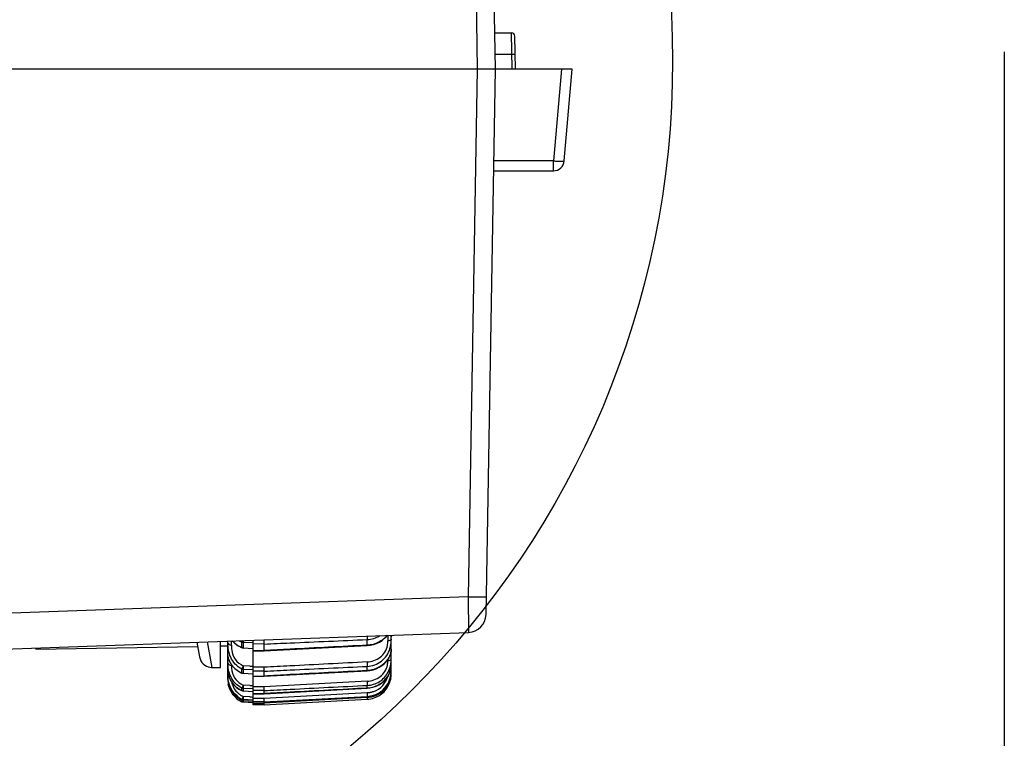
# Model space of a CAD drawing. Header units: millimetres. Extents: x 0 to 210, y 0 to 297.
# Tile 21 of 38: x 162 to 173, y 134 to 142. Entities that reach past the tile are written whole.
import ezdxf

# ---------------------------------------------------------------- set-up
doc = ezdxf.new("R2010")
doc.units = ezdxf.units.MM
doc.header["$LTSCALE"] = 19.36
doc.linetypes.add('PHANTOM', pattern=[0.8, 0.45, -0.05, 0.1, -0.05, 0.1, -0.05])
doc.layers.get('0').update_dxf_attribs({"linetype": 'CONTINUOUS'})
doc.layers.add('DEFAULT_3', color=7, linetype='PHANTOM')

msp = doc.modelspace()

# ---------------------------------------------------------------- linework, layer by layer
at = {"color": 7, "linetype": 'Continuous'}
for p, q in [((167.0158, 141.1517), (166.911, 147.1578)), ((166.7144, 146.961), (166.8168, 141.1516)), ((167.0108, 141.5517), (167.1915, 141.5517)), ((167.2378, 141.1517), (167.2315, 141.5124)), ((167.8623, 141.1517), (157.8752, 141.1517)), ((166.8168, 141.1516), (166.7164, 135.3423)), ((166.9129, 135.1456), (167.0177, 141.1517)), ((167.016, 141.1516), (167.0177, 141.1517)), ((167.7739, 140.1412), (167.8623, 141.1517)), ((166.9982, 140.0317), (167.6544, 140.0317)), ((161.5969, 134.7636), (166.7202, 134.9492)), ((163.7283, 134.8408), (163.7568, 134.6791)), ((163.9891, 134.5634), (163.9891, 134.8502)), ((164.0691, 134.4322), (164.0691, 134.8531)), ((164.2382, 134.8592), (164.2389, 134.8368)), ((164.3492, 134.8335), (164.2389, 134.8368)), ((164.3492, 134.153), (164.3492, 134.8633)), ((165.8691, 134.4916), (165.8691, 134.9184)), ((161.9541, 134.7765), (161.9543, 134.7644)), ((161.9543, 134.7644), (163.7363, 134.7955)), ((163.99, 134.7999), (164.0698, 134.8013)), ((164.3492, 134.7694), (164.2385, 134.7765)), ((164.3492, 134.7448), (164.4694, 134.7459)), ((164.4691, 134.7492), (164.4691, 134.821)), ((164.4691, 134.7493), (164.4693, 134.746)), ((164.4693, 134.746), (164.4693, 134.7459)), ((164.4694, 134.7459), (165.6036, 134.804)), ((163.8946, 134.5634), (163.9891, 134.5634)), ((164.0691, 134.5241), (164.0692, 134.522)), ((164.3124, 134.5781), (164.2389, 134.5805)), ((164.3492, 134.5366), (164.2389, 134.5407)), ((164.4691, 134.4685), (164.4691, 134.5219)), ((164.4693, 134.4667), (165.6037, 134.5263)), ((165.8687, 134.578), (165.8691, 134.5906)), ((164.0692, 134.4949), (164.0691, 134.4948)), ((164.0691, 134.4321), (164.0705, 134.4051)), ((164.3492, 134.4897), (164.2385, 134.4966)), ((164.3492, 134.4659), (164.4693, 134.4667)), ((164.4691, 134.4685), (164.4693, 134.4667)), ((164.3492, 134.2963), (164.2386, 134.3028)), ((164.3124, 134.3643), (164.2389, 134.3672)), ((164.3492, 134.326), (164.2389, 134.3307)), ((164.4691, 134.2749), (164.4691, 134.3092)), ((164.4692, 134.2742), (165.6038, 134.3344)), ((164.2387, 134.2114), (164.2389, 134.2097)), ((164.3124, 134.239), (164.2389, 134.2423)), ((164.3492, 134.2043), (164.2389, 134.2097)), ((164.2389, 134.1979), (164.3492, 134.1919)), ((164.3492, 134.1733), (164.2389, 134.1791)), ((164.3492, 134.2737), (164.4692, 134.2742)), ((165.6038, 134.2309), (164.4691, 134.1709)), ((164.4691, 134.153), (165.6038, 134.2126)), ((164.4691, 134.1709), (164.4691, 134.1857)), ((164.3492, 134.1707), (164.3865, 134.1708)), ((164.3904, 134.153), (164.3492, 134.153)), ((164.3865, 134.1708), (164.464, 134.1709)), ((164.4105, 134.153), (164.3904, 134.153)), ((164.4304, 134.153), (164.4105, 134.153)), ((164.4691, 134.153), (164.4304, 134.153)), ((164.4691, 134.1709), (164.464, 134.1709))]:
    msp.add_line(p, q, dxfattribs=at)
at = {"color": 9, "linetype": 'Continuous'}
for p, q in [((167.1915, 141.5517), (167.1978, 141.1517)), ((167.195, 141.3117), (167.015, 141.3117)), ((167.235, 141.3124), (167.195, 141.3117)), ((167.7428, 141.1517), (167.6544, 140.1412)), ((167.6544, 140.1412), (167.0001, 140.1412)), ((167.6544, 140.0317), (167.6544, 140.1412)), ((166.7164, 135.3423), (161.5828, 135.1563)), ((166.7164, 135.3423), (166.7202, 134.9492)), ((163.8946, 134.5634), (163.8457, 134.845)), ((164.1071, 134.8087), (164.1071, 134.8545)), ((164.223, 134.7838), (164.223, 134.8407)), ((164.2389, 134.8368), (164.2389, 134.78)), ((165.6038, 134.8074), (165.6038, 134.8708)), ((165.832, 134.8753), (165.8319, 134.855)), ((165.8321, 134.8869), (165.832, 134.8753)), ((165.8324, 134.9171), (165.8321, 134.8869)), ((164.2386, 134.7777), (164.2389, 134.78)), ((164.2389, 134.78), (164.3492, 134.7729)), ((164.4691, 134.821), (164.3492, 134.8221)), ((164.3492, 134.7482), (164.3865, 134.7485)), ((164.3865, 134.7485), (164.464, 134.7492)), ((164.4691, 134.7493), (164.464, 134.7492)), ((164.4642, 134.7465), (164.464, 134.7492)), ((165.832, 134.6549), (165.8319, 134.6382)), ((164.1071, 134.5947), (164.1071, 134.5852)), ((164.223, 134.5024), (164.223, 134.5447)), ((164.2389, 134.5407), (164.2389, 134.4984)), ((164.4696, 134.5654), (164.3492, 134.5649)), ((164.4691, 134.5219), (164.3492, 134.5227)), ((165.6038, 134.5281), (165.6037, 134.5263)), ((165.6038, 134.5281), (165.6038, 134.5752)), ((164.2386, 134.4969), (164.2389, 134.4984)), ((164.2389, 134.4984), (164.3492, 134.4915)), ((164.3492, 134.4677), (164.3865, 134.468)), ((164.3865, 134.468), (164.464, 134.4685)), ((164.4643, 134.4667), (164.464, 134.4685)), ((164.4691, 134.4685), (164.464, 134.4685)), ((165.602, 134.4104), (164.4696, 134.3494)), ((164.223, 134.3077), (164.223, 134.3349)), ((164.2386, 134.3028), (164.2389, 134.3035)), ((164.2389, 134.3307), (164.2389, 134.3035)), ((164.4696, 134.3494), (164.3492, 134.3486)), ((164.4691, 134.3092), (164.3492, 134.3097)), ((165.602, 134.2852), (164.4696, 134.222)), ((165.6038, 134.3351), (165.6038, 134.3654)), ((165.6038, 134.3351), (165.6038, 134.3344)), ((164.223, 134.2022), (164.223, 134.2139)), ((164.2389, 134.2097), (164.2389, 134.1979)), ((164.3492, 134.2744), (164.3865, 134.2746)), ((164.4696, 134.2221), (164.3492, 134.221)), ((164.4691, 134.1857), (164.3492, 134.1859)), ((164.3865, 134.2746), (164.464, 134.2749)), ((164.4642, 134.2742), (164.464, 134.2749)), ((164.4691, 134.2749), (164.464, 134.2749)), ((164.4691, 134.1857), (165.6038, 134.244)), ((165.603, 134.2308), (165.6038, 134.2132)), ((165.6038, 134.2309), (165.6038, 134.244))]:
    msp.add_line(p, q, dxfattribs=at)
at = {"color": 7, "linetype": 'Continuous'}
for points in [[(164.1171, 134.8549), (164.1179, 134.854), (164.1234, 134.8482), (164.1293, 134.8424), (164.1356, 134.8365), (164.1423, 134.8307), (164.1494, 134.8249), (164.1568, 134.8191), (164.1646, 134.8134), (164.1728, 134.8078), (164.1813, 134.8024), (164.1902, 134.7971), (164.1994, 134.792), (164.2089, 134.7872), (164.2187, 134.7825), (164.2253, 134.7796)], [(165.6036, 134.804), (165.6366, 134.8074), (165.6721, 134.8152), (165.7067, 134.8273), (165.7385, 134.8427), (165.7673, 134.8609), (165.7925, 134.881), (165.8141, 134.9023), (165.8259, 134.9168)], [(165.6037, 134.5263), (165.6338, 134.5294), (165.6689, 134.537), (165.7034, 134.5491), (165.7353, 134.5648), (165.7642, 134.5836), (165.7897, 134.6047), (165.8116, 134.6274), (165.8297, 134.6508), (165.8443, 134.6746), (165.8554, 134.6982), (165.8632, 134.7215), (165.8678, 134.7446), (165.8691, 134.7642)], [(163.7568, 134.6791), (163.7624, 134.6575), (163.7714, 134.6369), (163.7835, 134.6184), (163.798, 134.6022), (163.8145, 134.5886), (163.8325, 134.578), (163.8515, 134.5702), (163.8707, 134.5655), (163.8895, 134.5635), (163.8946, 134.5634)], [(164.0691, 134.6936), (164.0692, 134.6912), (164.0693, 134.6882), (164.0695, 134.6851), (164.0699, 134.6818), (164.0703, 134.6783), (164.0709, 134.6747), (164.0717, 134.6709), (164.0726, 134.6669), (164.0736, 134.6628), (164.0748, 134.6584), (164.0762, 134.6539), (164.0778, 134.6492), (164.0796, 134.6443), (164.0817, 134.6393), (164.084, 134.634), (164.0866, 134.6286), (164.0894, 134.623)], [(164.0894, 134.623), (164.0926, 134.6172), (164.096, 134.6113), (164.0998, 134.6052), (164.1039, 134.5991), (164.1084, 134.5927)], [(164.0692, 134.5222), (164.0693, 134.517), (164.0705, 134.5034), (164.0731, 134.4877)], [(164.1084, 134.5927), (164.1133, 134.5863), (164.1186, 134.5798), (164.1242, 134.5733), (164.1303, 134.5667), (164.1368, 134.5601), (164.1437, 134.5535), (164.151, 134.5469), (164.1588, 134.5405), (164.1669, 134.5341), (164.1756, 134.5279), (164.1846, 134.5218), (164.194, 134.516), (164.2039, 134.5104), (164.2141, 134.505), (164.2245, 134.5)], [(165.6038, 134.3344), (165.6325, 134.3373), (165.6669, 134.3448), (165.7008, 134.3567), (165.7322, 134.3723), (165.7609, 134.3912), (165.7864, 134.4126), (165.8085, 134.4359), (165.8268, 134.4602), (165.8417, 134.4852), (165.8534, 134.5108), (165.8615, 134.5354), (165.8665, 134.5582), (165.8687, 134.578)], [(164.0731, 134.4877), (164.0777, 134.47), (164.0845, 134.4506), (164.0941, 134.4299), (164.1069, 134.4081), (164.123, 134.3859), (164.1424, 134.3642), (164.1652, 134.3437), (164.191, 134.325), (164.2195, 134.3088), (164.2238, 134.3066)]]:
    msp.add_lwpolyline(points, dxfattribs=at)
msp.add_circle((159.1683, 141.2447), 9.8, dxfattribs=at)
for centre, radius, start, end in [((167.1915, 141.5117), 0.04, 1.00067, 90.00001), ((167.6544, 140.1517), 0.12, 270, 355), ((166.7129, 135.1491), 0.2, 272.07502, 359), ((165.7162, 135.0304), 0.2005, 319.84928, 326.12308), ((164.2411, 134.8167), 0.0403, 246.95065, 266.29942), ((164.4743, 139.2913), 4.716, 268.03228, 268.47936), ((165.6176, 134.5029), 0.2515, 353.82192, 359.96518), ((165.5371, 134.5332), 0.332, 355.92968, 0.01755), ((164.31, 134.4407), 0.2409, 179.93837, 185.65631), ((164.3496, 134.4321), 0.2805, 179.98235, 185.52249), ((164.3471, 134.4318), 0.2779, 185.50368, 190.56655), ((165.5925, 134.491), 0.2766, 347.71905, 354.08861), ((165.6112, 134.5034), 0.258, 347.36445, 353.85268), ((165.5909, 134.4913), 0.2782, 354.06168, 359.98413), ((164.5025, 139.0762), 4.7158, 267.69041, 268.1376), ((164.3499, 134.4353), 0.2821, 224.40949, 243.23984), ((164.3473, 134.4578), 0.2737, 227.46502, 242.99206), ((164.3521, 134.4606), 0.2889, 229.52228, 243.45565), ((164.5273, 138.9375), 4.7034, 267.3811, 267.82955), ((165.589, 134.4928), 0.2806, 273.02421, 289.11087)]:
    msp.add_arc(centre, radius, start, end, dxfattribs=at)
at = {"color": 9, "linetype": 'Continuous'}
for centre, radius, start, end in [((164.3315, 135.065), 0.2492, 236.41736, 244.17475), ((165.5796, 134.8547), 0.2524, 348.33642, 354.2668), ((165.6013, 134.8526), 0.2306, 354.2274, 0.58289), ((164.3, 134.7357), 0.2382, 207.88383, 214.20742), ((165.5983, 134.639), 0.2338, 347.81148, 353.90797), ((164.2325, 134.524), 0.1633, 180.69781, 186.73239), ((164.3889, 134.5811), 0.2817, 184.23521, 189.44798), ((165.6173, 134.6035), 0.2535, 332.10975, 339.56337), ((165.6315, 134.5983), 0.2384, 339.54226, 345.66071), ((165.6459, 134.5944), 0.2235, 345.70707, 347.66426), ((165.6511, 134.5933), 0.2182, 347.65237, 352.25648), ((165.6589, 134.5922), 0.2103, 352.26776, 354.34502), ((165.6738, 134.5909), 0.1954, 354.28895, 359.93536), ((164.1005, 134.4322), 0.0314, 180.02766, 187.66839), ((164.2827, 134.5334), 0.2145, 193.25045, 194.26762), ((164.2927, 134.536), 0.2248, 194.28916, 198.9312), ((164.2991, 134.5381), 0.2315, 198.90945, 199.75947), ((164.3031, 134.5396), 0.2358, 199.77122, 204.87043), ((164.3191, 134.5473), 0.2536, 204.92604, 211.56681), ((165.5882, 134.624), 0.2894, 303.79856, 310.98461), ((165.5915, 134.6203), 0.2845, 310.96267, 318.03286), ((164.3242, 134.4434), 0.2175, 216.9011, 223.76194), ((164.3307, 134.4496), 0.2265, 223.75643, 233.43952), ((165.5904, 134.5202), 0.2765, 281.10052, 330.26503), ((164.3349, 134.4554), 0.2336, 233.43659, 236.93443), ((164.3367, 134.458), 0.2368, 236.92947, 238.62221), ((164.3376, 134.4595), 0.2385, 238.62384, 245.56675), ((165.5893, 134.5237), 0.2801, 272.96144, 281.17441)]:
    msp.add_arc(centre, radius, start, end, dxfattribs=at)
for points, knots in [([(167.6544, 140.1412), (167.6696, 140.1399), (167.6976, 140.1379), (167.7308, 140.1368), (167.7521, 140.137), (167.7635, 140.1378), (167.7698, 140.1387), (167.7738, 140.1402), (167.7739, 140.1412)], [0, 0, 0, 0, 0.3790852, 0.7002532, 0.8237967, 0.9162258, 0.97466, 1, 1, 1, 1]), ([(166.7164, 135.3423), (166.7418, 135.3419), (166.7788, 135.3414), (166.8259, 135.341), (166.8559, 135.3408), (166.8805, 135.341), (166.8973, 135.3411), (166.907, 135.3415), (166.9121, 135.3416), (166.9144, 135.3421), (166.9163, 135.342), (166.9163, 135.3423)], [0, 0, 0, 0, 0.3818047, 0.5549066, 0.7067327, 0.8312235, 0.9237229, 0.9566997, 0.9804664, 0.9948984, 1, 1, 1, 1]), ([(164.223, 134.5447), (164.1958, 134.5582), (164.1461, 134.5954), (164.0819, 134.6935), (164.0691, 134.7812), (164.0691, 134.8359)], [0, 0, 0, 0, 0.2629209, 0.5253282, 1, 1, 1, 1]), ([(164.0691, 134.8358), (164.0691, 134.8286), (164.0805, 134.8128), (164.0977, 134.809), (164.1071, 134.8087)], [0, 0, 0, 0, 0.4348125, 1, 1, 1, 1]), ([(164.1194, 134.855), (164.126, 134.848), (164.1566, 134.8191), (164.1933, 134.7968), (164.223, 134.7838)], [0, 0, 0, 0, 0.2284748, 1, 1, 1, 1]), ([(164.2291, 134.8589), (164.2284, 134.857), (164.2261, 134.8511), (164.2233, 134.8449), (164.2234, 134.8405)], [0, 0, 0, 0, 0.3147244, 1, 1, 1, 1]), ([(164.4691, 134.821), (164.564, 134.8251), (164.9422, 134.8414), (165.3204, 134.8581), (165.6038, 134.8708)], [0, 0, 0, 0, 0.2507643, 1, 1, 1, 1]), ([(165.6027, 134.9087), (165.6029, 134.9048), (165.6034, 134.8922), (165.6039, 134.8796), (165.6038, 134.8708)], [0, 0, 0, 0, 0.3070124, 1, 1, 1, 1]), ([(165.8245, 134.9167), (165.7988, 134.8851), (165.7307, 134.8316), (165.6469, 134.8096), (165.6038, 134.8074)], [0, 0, 0, 0, 0.4853526, 1, 1, 1, 1]), ([(165.8691, 134.8747), (165.8691, 134.8721), (165.8655, 134.8642), (165.8512, 134.8573), (165.8389, 134.8552), (165.8319, 134.855)], [0, 0, 0, 0, 0.1718092, 0.529294, 1, 1, 1, 1]), ([(164.1111, 134.7534), (164.1166, 134.7177), (164.1429, 134.645), (164.2042, 134.596), (164.2389, 134.5805)], [0, 0, 0, 0, 0.4871012, 1, 1, 1, 1]), ([(165.6038, 134.8074), (165.3204, 134.7932), (164.9422, 134.7738), (164.564, 134.7542), (164.4691, 134.7492)], [0, 0, 0, 0, 0.7492203, 1, 1, 1, 1]), ([(165.602, 134.6235), (165.6278, 134.626), (165.6796, 134.634), (165.7495, 134.6713), (165.8033, 134.7291), (165.8216, 134.7786), (165.8267, 134.8036)], [0, 0, 0, 0, 0.2513223, 0.501605, 0.7525085, 1, 1, 1, 1]), ([(165.6038, 134.8074), (165.6038, 134.8066), (165.6035, 134.8059), (165.6039, 134.804), (165.6036, 134.804)], [0, 0, 0, 0, 0.7443424, 1, 1, 1, 1]), ([(165.6038, 134.5752), (165.6594, 134.5779), (165.7449, 134.6078), (165.8223, 134.6908), (165.8465, 134.7429), (165.8546, 134.7699)], [0, 0, 0, 0, 0.4968212, 0.748002, 1, 1, 1, 1]), ([(165.8677, 134.7441), (165.8603, 134.6909), (165.7906, 134.5801), (165.6701, 134.5315), (165.6038, 134.5281)], [0, 0, 0, 0, 0.4468668, 1, 1, 1, 1]), ([(165.8691, 134.7642), (165.8691, 134.7627), (165.869, 134.7559), (165.8684, 134.7492), (165.8677, 134.7441)], [0, 0, 0, 0, 0.2317815, 1, 1, 1, 1]), ([(164.0691, 134.6936), (164.0691, 134.6893), (164.0709, 134.6651), (164.0801, 134.6419), (164.0894, 134.6243)], [0, 0, 0, 0, 0.1759983, 1, 1, 1, 1]), ([(164.223, 134.3349), (164.1959, 134.3486), (164.1466, 134.3856), (164.0833, 134.4801), (164.0691, 134.5639), (164.0691, 134.6155)], [0, 0, 0, 0, 0.2712473, 0.5384486, 1, 1, 1, 1]), ([(164.0692, 134.6155), (164.0692, 134.6076), (164.0796, 134.5905), (164.0976, 134.5856), (164.1071, 134.5852)], [0, 0, 0, 0, 0.4529117, 1, 1, 1, 1]), ([(165.602, 134.6235), (165.3187, 134.6088), (164.9413, 134.5896), (164.5638, 134.5701), (164.4696, 134.5654)], [0, 0, 0, 0, 0.7504874, 1, 1, 1, 1]), ([(165.602, 134.6235), (165.6023, 134.6186), (165.6031, 134.6025), (165.604, 134.5863), (165.6038, 134.5752)], [0, 0, 0, 0, 0.3095329, 1, 1, 1, 1]), ([(165.8319, 134.6382), (165.8367, 134.6384), (165.8512, 134.64), (165.8691, 134.6513), (165.8691, 134.6617)], [0, 0, 0, 0, 0.3190642, 1, 1, 1, 1]), ([(164.0703, 134.5048), (164.0709, 134.4997), (164.072, 134.4929), (164.0735, 134.4861), (164.074, 134.4842)], [0, 0, 0, 0, 0.7325352, 1, 1, 1, 1]), ([(164.1029, 134.6018), (164.1096, 134.592), (164.142, 134.5508), (164.1863, 134.5195), (164.223, 134.5024)], [0, 0, 0, 0, 0.2265967, 1, 1, 1, 1]), ([(164.1111, 134.5349), (164.1122, 134.5278), (164.1185, 134.4978), (164.1308, 134.4689), (164.1434, 134.4491)], [0, 0, 0, 0, 0.2330058, 1, 1, 1, 1]), ([(164.2389, 134.5805), (164.2356, 134.5731), (164.2301, 134.5633), (164.2252, 134.5513), (164.2234, 134.5465), (164.2234, 134.5445)], [0, 0, 0, 0, 0.6201676, 0.8520708, 1, 1, 1, 1]), ([(164.2234, 134.5022), (164.2234, 134.5017), (164.2235, 134.5009), (164.2241, 134.5003), (164.2244, 134.5001)], [0, 0, 0, 0, 0.5594709, 1, 1, 1, 1]), ([(164.4691, 134.5219), (164.564, 134.5263), (164.9422, 134.5439), (165.3204, 134.5617), (165.6038, 134.5752)], [0, 0, 0, 0, 0.250765, 1, 1, 1, 1]), ([(165.6038, 134.5281), (165.3204, 134.5134), (164.9422, 134.4936), (164.564, 134.4736), (164.4691, 134.4685)], [0, 0, 0, 0, 0.7492222, 1, 1, 1, 1]), ([(165.602, 134.4104), (165.6278, 134.4129), (165.6797, 134.4213), (165.7493, 134.4593), (165.8027, 134.5167), (165.8215, 134.5653), (165.8267, 134.5897)], [0, 0, 0, 0, 0.2527108, 0.5051103, 0.7571106, 1, 1, 1, 1]), ([(165.6038, 134.3654), (165.6507, 134.3677), (165.7452, 134.3964), (165.812, 134.4694), (165.834, 134.511)], [0, 0, 0, 0, 0.5001155, 1, 1, 1, 1]), ([(165.8539, 134.512), (165.8557, 134.513), (165.862, 134.5169), (165.867, 134.5232), (165.8685, 134.5283)], [0, 0, 0, 0, 0.2791288, 1, 1, 1, 1]), ([(164.1031, 134.4146), (164.1096, 134.4038), (164.1411, 134.3599), (164.1858, 134.3257), (164.223, 134.3077)], [0, 0, 0, 0, 0.2331282, 1, 1, 1, 1]), ([(164.1112, 134.4021), (164.1126, 134.3948), (164.1201, 134.3631), (164.1351, 134.333), (164.1502, 134.3128)], [0, 0, 0, 0, 0.2259506, 1, 1, 1, 1]), ([(164.1434, 134.4491), (164.1604, 134.4225), (164.1919, 134.3916), (164.2292, 134.3716), (164.2389, 134.3672)], [0, 0, 0, 0, 0.7470184, 1, 1, 1, 1]), ([(165.602, 134.4104), (165.6023, 134.4054), (165.603, 134.3904), (165.6041, 134.3754), (165.6038, 134.3654)], [0, 0, 0, 0, 0.3325881, 1, 1, 1, 1]), ([(165.6761, 134.2998), (165.7131, 134.3123), (165.7808, 134.3545), (165.8185, 134.4252), (165.8267, 134.4613)], [0, 0, 0, 0, 0.5135479, 1, 1, 1, 1]), ([(165.8414, 134.4849), (165.8388, 134.4801), (165.8278, 134.4607), (165.8143, 134.4427), (165.803, 134.4301)], [0, 0, 0, 0, 0.2421432, 1, 1, 1, 1]), ([(164.2389, 134.3672), (164.2372, 134.3634), (164.2336, 134.3565), (164.2286, 134.3471), (164.2254, 134.3401), (164.2234, 134.3362), (164.2234, 134.3347)], [0, 0, 0, 0, 0.347713, 0.6503014, 0.8749446, 1, 1, 1, 1]), ([(164.4691, 134.3092), (164.564, 134.3138), (164.9422, 134.3324), (165.3204, 134.3512), (165.6038, 134.3654)], [0, 0, 0, 0, 0.2507668, 1, 1, 1, 1]), ([(165.6038, 134.3351), (165.3204, 134.3202), (164.9422, 134.3001), (164.564, 134.28), (164.4691, 134.2749)], [0, 0, 0, 0, 0.7492247, 1, 1, 1, 1]), ([(165.602, 134.2852), (165.6026, 134.2759), (165.6029, 134.2622), (165.6041, 134.2485), (165.6038, 134.244)], [0, 0, 0, 0, 0.6734769, 1, 1, 1, 1]), ([(164.2389, 134.2423), (164.2372, 134.2386), (164.2337, 134.2321), (164.2286, 134.2236), (164.2259, 134.2176), (164.2233, 134.2147), (164.2234, 134.2137)], [0, 0, 0, 0, 0.3734311, 0.6854473, 0.9016609, 1, 1, 1, 1]), ([(164.234, 134.1984), (164.2329, 134.1966), (164.2297, 134.1917), (164.2267, 134.1865), (164.2241, 134.1837)], [0, 0, 0, 0, 0.3541298, 1, 1, 1, 1])]:
    msp.add_open_spline(points, degree=3, knots=knots, dxfattribs=at)
for points in [[(164.2389, 134.8369), (164.2336, 134.8371), (164.2282, 134.8382), (164.2234, 134.8405)], [(165.6038, 134.8708), (165.6525, 134.873), (165.7023, 134.8876), (165.7435, 134.9135)], [(164.1071, 134.8087), (164.1071, 134.7995), (164.1074, 134.7902), (164.108, 134.781)], [(164.108, 134.781), (164.1086, 134.7718), (164.1096, 134.7625), (164.1111, 134.7534)], [(164.2234, 134.7836), (164.2234, 134.7822), (164.224, 134.7803), (164.2253, 134.7797)], [(164.2234, 134.7836), (164.2283, 134.7815), (164.2336, 134.7803), (164.2389, 134.78)], [(165.8307, 134.6142), (165.8315, 134.6222), (165.832, 134.6302), (165.8319, 134.6382)], [(164.1071, 134.5852), (164.1071, 134.5769), (164.1074, 134.5686), (164.108, 134.5603)], [(164.2389, 134.5407), (164.2336, 134.541), (164.2282, 134.5422), (164.2234, 134.5445)], [(164.2234, 134.5022), (164.2282, 134.5), (164.2336, 134.4987), (164.2389, 134.4984)], [(165.8685, 134.5283), (165.8689, 134.5299), (165.8691, 134.5316), (165.8691, 134.5333)], [(164.0691, 134.4804), (164.0691, 134.4741), (164.0716, 134.4675), (164.0754, 134.4625)], [(164.0754, 134.4625), (164.0775, 134.4599), (164.08, 134.4575), (164.0827, 134.4555)], [(164.2389, 134.3307), (164.2336, 134.331), (164.2282, 134.3323), (164.2234, 134.3347)], [(164.2234, 134.3075), (164.2282, 134.3052), (164.2336, 134.3038), (164.2389, 134.3035)], [(165.602, 134.2852), (165.6152, 134.2865), (165.6284, 134.2882), (165.6414, 134.2908)], [(165.7492, 134.3835), (165.7067, 134.3551), (165.6548, 134.3377), (165.6038, 134.3351)], [(165.6414, 134.2908), (165.6531, 134.293), (165.6648, 134.2959), (165.6761, 134.2998)], [(164.2389, 134.2097), (164.2336, 134.21), (164.2282, 134.2113), (164.2234, 134.2137)]]:
    msp.add_open_spline(points, degree=3, dxfattribs=at)
at = {"color": 7, "linetype": 'Continuous'}
for points, knots in [([(164.4691, 134.821), (164.469, 134.8274), (164.4702, 134.8429), (164.4696, 134.8583), (164.4697, 134.8673)], [0, 0, 0, 0, 0.4158512, 1, 1, 1, 1]), ([(165.8546, 134.7699), (165.8573, 134.7786), (165.866, 134.8129), (165.8691, 134.8484), (165.8691, 134.8747)], [0, 0, 0, 0, 0.2579712, 1, 1, 1, 1]), ([(165.834, 134.511), (165.8403, 134.523), (165.8613, 134.5707), (165.8691, 134.6234), (165.8691, 134.6617)], [0, 0, 0, 0, 0.2628993, 1, 1, 1, 1]), ([(164.2389, 134.5805), (164.2386, 134.5763), (164.238, 134.563), (164.2382, 134.5497), (164.2389, 134.5407)], [0, 0, 0, 0, 0.3209736, 1, 1, 1, 1]), ([(164.4691, 134.5219), (164.4689, 134.5275), (164.4703, 134.542), (164.4696, 134.5566), (164.4696, 134.5654)], [0, 0, 0, 0, 0.3892859, 1, 1, 1, 1]), ([(165.8305, 134.3831), (165.8363, 134.3932), (165.8559, 134.433), (165.866, 134.4771), (165.8683, 134.5096)], [0, 0, 0, 0, 0.2640652, 1, 1, 1, 1]), ([(164.1622, 134.2561), (164.1284, 134.2871), (164.0812, 134.3601), (164.0691, 134.4435), (164.0691, 134.4804)], [0, 0, 0, 0, 0.5544562, 1, 1, 1, 1]), ([(164.0703, 134.417), (164.0733, 134.3874), (164.0925, 134.3209), (164.1356, 134.2656), (164.1645, 134.2409)], [0, 0, 0, 0, 0.4379103, 1, 1, 1, 1]), ([(165.8629, 134.447), (165.8504, 134.3912), (165.7846, 134.2818), (165.6651, 134.2341), (165.6038, 134.2309)], [0, 0, 0, 0, 0.4824102, 1, 1, 1, 1]), ([(165.681, 134.2278), (165.7269, 134.2437), (165.8093, 134.2992), (165.8531, 134.3876), (165.8628, 134.4321)], [0, 0, 0, 0, 0.5158343, 1, 1, 1, 1]), ([(164.1484, 134.2379), (164.1379, 134.2486), (164.1031, 134.2903), (164.0811, 134.3423), (164.0739, 134.3808)], [0, 0, 0, 0, 0.2763178, 1, 1, 1, 1]), ([(164.2389, 134.3672), (164.2386, 134.363), (164.2381, 134.3509), (164.238, 134.3387), (164.2389, 134.3307)], [0, 0, 0, 0, 0.3435982, 1, 1, 1, 1]), ([(164.4691, 134.3092), (164.4688, 134.314), (164.4705, 134.3274), (164.4696, 134.3408), (164.4696, 134.3494)], [0, 0, 0, 0, 0.3586653, 1, 1, 1, 1]), ([(164.2389, 134.2423), (164.2387, 134.2389), (164.2381, 134.2286), (164.2382, 134.2183), (164.2387, 134.2114)], [0, 0, 0, 0, 0.3300755, 1, 1, 1, 1]), ([(164.2384, 134.1979), (164.2383, 134.1958), (164.2382, 134.1898), (164.2383, 134.1837), (164.2387, 134.1799)], [0, 0, 0, 0, 0.3565015, 1, 1, 1, 1]), ([(164.4691, 134.1857), (164.4689, 134.1869), (164.4696, 134.1909), (164.4698, 134.2029), (164.4696, 134.2138), (164.4696, 134.2221)], [0, 0, 0, 0, 0.1019632, 0.3221219, 1, 1, 1, 1]), ([(164.4691, 134.153), (164.4689, 134.1528), (164.4696, 134.1559), (164.4693, 134.1577), (164.4699, 134.1642), (164.4698, 134.1683), (164.4698, 134.1708)], [0, 0, 0, 0, 0.0610932, 0.2575203, 0.5770643, 1, 1, 1, 1])]:
    msp.add_open_spline(points, degree=3, knots=knots, dxfattribs=at)
for points in [[(164.2385, 134.4966), (164.2336, 134.4969), (164.2288, 134.4981), (164.2244, 134.5001)], [(164.2386, 134.3028), (164.2335, 134.3031), (164.2284, 134.3044), (164.2238, 134.3066)], [(164.2234, 134.202), (164.2282, 134.1996), (164.2336, 134.1982), (164.2389, 134.1979)], [(164.2389, 134.1791), (164.2336, 134.1794), (164.2282, 134.1808), (164.2234, 134.1831)]]:
    msp.add_open_spline(points, degree=3, dxfattribs=at)
at = {"layer": 'DEFAULT_3', "color": 91, "linetype": 'PHANTOM', "true_color": 0x80ff80}
msp.add_line((172.6224, 156.8305), (172.6224, 88.56), dxfattribs=at)

doc.saveas('drawing.dxf')
